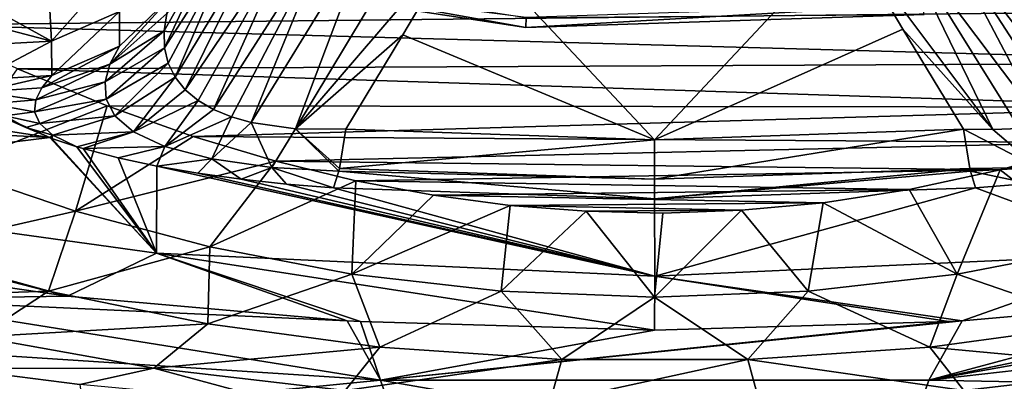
# Model space of a CAD drawing. Header units: metres. Extents: x -109 to 109, y -447 to 122.
# Tile 8 of 256: x -9.18 to 5.06, y -436.54 to -431.31. Entities that reach past the tile are written whole.
import ezdxf

# ---------------------------------------------------------------- set-up
doc = ezdxf.new("R2010")
doc.units = ezdxf.units.M
doc.layers.add('solid_506359', color=7, linetype='CONTINUOUS')

msp = doc.modelspace()

# ---------------------------------------------------------------- linework, layer by layer
at = {"layer": 'solid_506359'}
for points in [[(-15.950416, -429.821289, 227.209045), (-16.174549, -431.881317, 240.179276), (-8.750579, -433.017487, 239.73819)], [(-9.097158, -432.871368, 238.979599), (-15.950416, -429.821289, 227.209045), (-8.750579, -433.017487, 239.73819)], [(-9.097158, -432.871368, 238.979599), (-13.855866, -430.294769, 227.606064), (-15.950416, -429.821289, 227.209045)], [(-5.196882, -429.961212, 236.861771), (-6.790531, -432.324066, 239.021805), (-6.604242, -432.47998, 239.474731)], [(-5.196882, -429.961212, 236.861771), (-5.668977, -430.031982, 236.404709), (-6.790531, -432.324066, 239.021805)], [(-5.196882, -429.961212, 236.861771), (-6.604242, -432.47998, 239.474731), (-6.380022, -432.610443, 239.857941)], [(-4.665534, -429.929199, 237.255005), (-6.380022, -432.610443, 239.857941), (-6.123113, -432.716492, 240.172531)], [(-4.665534, -429.929199, 237.255005), (-5.196882, -429.961212, 236.861771), (-6.380022, -432.610443, 239.857941)], [(-4.665534, -429.929199, 237.255005), (-6.123113, -432.716492, 240.172531), (-5.837424, -432.796936, 240.418457)], [(-4.079366, -429.937256, 237.577957), (-4.665534, -429.929199, 237.255005), (-5.837424, -432.796936, 240.418457)], [(-4.079366, -429.937256, 237.577957), (-5.837424, -432.796936, 240.418457), (-5.195401, -432.88913, 240.722214)], [(-3.448286, -429.986572, 237.821533), (-4.079366, -429.937256, 237.577957), (-5.195401, -432.88913, 240.722214)], [(-3.448286, -429.986572, 237.821533), (-5.195401, -432.88913, 240.722214), (-2.782899, -430.077637, 237.978683)], [(3.475828, -429.982758, 237.811951), (2.782897, -430.077637, 237.978683), (4.891381, -432.901489, 240.780716)], [(4.101625, -429.936798, 237.568222), (3.475828, -429.982758, 237.811951), (5.628134, -432.838623, 240.549652)], [(3.475828, -429.982758, 237.811951), (5.279315, -432.882721, 240.6978), (5.628134, -432.838623, 240.549652)], [(3.475828, -429.982758, 237.811951), (4.891381, -432.901489, 240.780716), (5.279315, -432.882721, 240.6978)], [(4.654696, -429.929108, 237.262177), (4.101625, -429.936798, 237.568222), (6.203729, -432.687347, 240.08522)], [(4.101625, -429.936798, 237.568222), (5.934445, -432.773468, 240.345169), (6.203729, -432.687347, 240.08522)], [(4.101625, -429.936798, 237.568222), (5.628134, -432.838623, 240.549652), (5.934445, -432.773468, 240.345169)], [(4.654696, -429.929108, 237.262177), (6.438608, -432.581116, 239.770645), (6.64418, -432.450928, 239.39035)], [(5.168232, -429.958588, 236.886276), (4.654696, -429.929108, 237.262177), (6.64418, -432.450928, 239.39035)], [(4.654696, -429.929108, 237.262177), (6.203729, -432.687347, 240.08522), (6.438608, -432.581116, 239.770645)], [(-6.075623, -430.140198, 235.89238), (-7.089597, -431.715759, 237.273056), (-7.035803, -431.940033, 237.915588)], [(-6.075623, -430.140198, 235.89238), (-6.424911, -430.290466, 235.304672), (-7.089597, -431.715759, 237.273056)], [(-6.075623, -430.140198, 235.89238), (-7.035803, -431.940033, 237.915588), (-6.935464, -432.144135, 238.501785)], [(-5.668977, -430.031982, 236.404709), (-6.935464, -432.144135, 238.501785), (-6.790531, -432.324066, 239.021805)], [(-5.668977, -430.031982, 236.404709), (-6.075623, -430.140198, 235.89238), (-6.935464, -432.144135, 238.501785)], [(-5.195401, -432.88913, 240.722214), (-3.642492, -431.530518, 239.431564), (-2.782899, -430.077637, 237.978683)], [(-2.782899, -430.077637, 237.978683), (-3.642492, -431.530518, 239.431564), (-0.000005, -433.047333, 240.94838)], [(2.782897, -430.077637, 237.978683), (-2.782899, -430.077637, 237.978683), (-0.000005, -433.047333, 240.94838)], [(3.592373, -431.446655, 239.347702), (2.782897, -430.077637, 237.978683), (-0.000005, -433.047333, 240.94838)], [(4.891381, -432.901489, 240.780716), (2.782897, -430.077637, 237.978683), (3.592373, -431.446655, 239.347702)], [(-9.097158, -432.871368, 238.979599), (-9.39945, -432.703613, 238.061935), (-13.855866, -430.294769, 227.606064)], [(-6.424911, -430.290466, 235.304672), (-7.095693, -431.472107, 236.579163), (-7.089597, -431.715759, 237.273056)], [(-6.424911, -430.290466, 235.304672), (-7.057594, -431.219574, 235.858719), (-7.095693, -431.472107, 236.579163)], [(-7.56736, -430.550659, 170.643829), (-7.531296, -430.40625, 169.445419), (-1.865019, -431.425568, 170.643829)], [(-7.531296, -430.40625, 169.445419), (-1.85613, -431.277008, 169.445419), (-1.865019, -431.425568, 170.643829)], [(-7.804389, -430.580719, 228.37442), (-8.76047, -430.979218, 228.303284), (-8.723134, -431.61911, 231.918045)], [(-7.804389, -430.580719, 228.37442), (-8.723134, -431.61911, 231.918045), (-7.742249, -431.189972, 231.988785)], [(-7.56736, -430.550659, 170.643829), (-1.865019, -431.425568, 170.643829), (-1.865019, -431.425568, 171.856171)], [(-7.56736, -430.550659, 171.856171), (-1.865019, -431.425568, 171.856171), (-1.85613, -431.277008, 173.054581)], [(-7.56736, -430.550659, 171.856171), (-7.56736, -430.550659, 170.643829), (-1.865019, -431.425568, 171.856171)], [(11.017529, -431.151611, 210.440079), (-10.562896, -431.384186, 210.865677), (-11.959409, -430.64151, 209.527695)], [(-8.76047, -430.979218, 228.303284), (-9.797267, -431.0336, 228.296799), (-8.723134, -431.61911, 231.918045)], [(-7.879255, -431.95459, 235.929474), (-7.057594, -431.219574, 235.858719), (-6.975214, -430.953979, 235.110977)], [(-7.740504, -431.692261, 234.995926), (-7.879255, -431.95459, 235.929474), (-6.975214, -430.953979, 235.110977)], [(-7.742249, -431.189972, 231.988785), (-7.740504, -431.692261, 234.995926), (-6.975214, -430.953979, 235.110977)], [(11.017529, -431.151611, 210.440079), (9.410443, -431.933655, 211.896545), (-10.562896, -431.384186, 210.865677)], [(-8.723134, -431.61911, 231.918045), (-9.797267, -431.0336, 228.296799), (-9.795103, -431.343079, 229.986115)], [(-1.865019, -431.425568, 171.856171), (3.90096, -431.236725, 171.856171), (3.882369, -431.08905, 173.054581)], [(-1.85613, -431.277008, 173.054581), (-1.865019, -431.425568, 171.856171), (3.882369, -431.08905, 173.054581)], [(-7.742249, -431.189972, 231.988785), (-8.723134, -431.61911, 231.918045), (-8.720387, -432.118896, 234.931091)], [(-7.742249, -431.189972, 231.988785), (-8.720387, -432.118896, 234.931091), (-7.740504, -431.692261, 234.995926)], [(-7.879255, -431.95459, 235.929474), (-7.095693, -431.472107, 236.579163), (-7.057594, -431.219574, 235.858719)], [(-1.865019, -431.425568, 170.643829), (3.90096, -431.236725, 170.643829), (3.90096, -431.236725, 171.856171)], [(-1.865019, -431.425568, 170.643829), (-1.85613, -431.277008, 169.445419), (3.90096, -431.236725, 170.643829)], [(-1.865019, -431.425568, 171.856171), (-1.865019, -431.425568, 170.643829), (3.90096, -431.236725, 171.856171)], [(9.410443, -431.933655, 211.896545), (-9.21601, -432.020599, 212.063095), (-10.562896, -431.384186, 210.865677)], [(-8.723134, -431.61911, 231.918045), (-9.795103, -431.343079, 229.986115), (-9.794324, -431.680695, 231.91066)], [(-7.949894, -432.211304, 236.870529), (-7.089597, -431.715759, 237.273056), (-7.095693, -431.472107, 236.579163)], [(-7.879255, -431.95459, 235.929474), (-7.949894, -432.211304, 236.870529), (-7.095693, -431.472107, 236.579163)], [(-5.195401, -432.88913, 240.722214), (-4.466312, -432.894653, 240.795685), (-3.642492, -431.530518, 239.431564)], [(-3.642492, -431.530518, 239.431564), (-4.466312, -432.894653, 240.795685), (-0.000005, -433.047333, 240.94838)], [(3.592373, -431.446655, 239.347702), (-0.000005, -433.047333, 240.94838), (4.466312, -432.894653, 240.795685)], [(4.891381, -432.901489, 240.780716), (3.592373, -431.446655, 239.347702), (4.466312, -432.894653, 240.795685)], [(-8.723134, -431.61911, 231.918045), (-9.794324, -431.680695, 231.91066), (-9.787254, -432.178833, 234.924835)], [(-8.723134, -431.61911, 231.918045), (-9.787254, -432.178833, 234.924835), (-8.720387, -432.118896, 234.931091)], [(-8.720387, -432.118896, 234.931091), (-8.865989, -432.29718, 235.80806), (-7.740504, -431.692261, 234.995926)], [(-8.865989, -432.29718, 235.80806), (-7.879255, -431.95459, 235.929474), (-7.740504, -431.692261, 234.995926)], [(-7.949894, -432.211304, 236.870529), (-7.934995, -432.461273, 237.81369), (-7.089597, -431.715759, 237.273056)], [(-7.934995, -432.461273, 237.81369), (-7.035803, -431.940033, 237.915588), (-7.089597, -431.715759, 237.273056)], [(-8.750579, -433.017487, 239.73819), (-16.174549, -431.881317, 240.179276), (-15.445177, -432.677521, 245.384796)], [(9.410443, -431.933655, 211.896545), (7.86662, -432.577057, 213.152466), (-9.21601, -432.020599, 212.063095)], [(-8.865989, -432.29718, 235.80806), (-8.953401, -432.471741, 236.702545), (-7.879255, -431.95459, 235.929474)], [(-8.953401, -432.471741, 236.702545), (-7.949894, -432.211304, 236.870529), (-7.879255, -431.95459, 235.929474)], [(-7.934995, -432.461273, 237.81369), (-7.810045, -432.702911, 238.748703), (-7.035803, -431.940033, 237.915588)], [(-7.810045, -432.702911, 238.748703), (-6.935464, -432.144135, 238.501785), (-7.035803, -431.940033, 237.915588)], [(-10.220098, -433.456573, 215.197571), (-9.21601, -432.020599, 212.063095), (-7.920033, -432.557098, 213.112625)], [(-8.720387, -432.118896, 234.931091), (-9.787254, -432.178833, 234.924835), (-9.745249, -432.353882, 236.010727)], [(-8.720387, -432.118896, 234.931091), (-9.745249, -432.353882, 236.010727), (-8.865989, -432.29718, 235.80806)], [(7.86662, -432.577057, 213.152466), (-7.920033, -432.557098, 213.112625), (-9.21601, -432.020599, 212.063095)], [(-7.810045, -432.702911, 238.748703), (-7.540362, -432.9328, 239.653641), (-6.935464, -432.144135, 238.501785)], [(-7.540362, -432.9328, 239.653641), (-6.790531, -432.324066, 239.021805), (-6.935464, -432.144135, 238.501785)], [(-8.865989, -432.29718, 235.80806), (-9.745249, -432.353882, 236.010727), (-8.953401, -432.471741, 236.702545)], [(-8.953401, -432.471741, 236.702545), (-8.969262, -432.643127, 237.613373), (-7.949894, -432.211304, 236.870529)], [(-8.969262, -432.643127, 237.613373), (-7.934995, -432.461273, 237.81369), (-7.949894, -432.211304, 236.870529)], [(-8.953401, -432.471741, 236.702545), (-9.745249, -432.353882, 236.010727), (-9.615588, -432.529297, 237.05983)], [(-7.540362, -432.9328, 239.653641), (-6.604242, -432.47998, 239.474731), (-6.790531, -432.324066, 239.021805)], [(-10.220098, -433.456573, 215.197571), (-7.920033, -432.557098, 213.112625), (-8.377563, -434.080933, 216.561859)], [(-8.953401, -432.471741, 236.702545), (-9.615588, -432.529297, 237.05983), (-8.969262, -432.643127, 237.613373)], [(-8.969262, -432.643127, 237.613373), (-9.615588, -432.529297, 237.05983), (-9.39945, -432.703613, 238.061935)], [(-8.969262, -432.643127, 237.613373), (-8.895014, -432.812378, 238.537552), (-7.934995, -432.461273, 237.81369)], [(-8.895014, -432.812378, 238.537552), (-7.810045, -432.702911, 238.748703), (-7.934995, -432.461273, 237.81369)], [(-8.377563, -434.080933, 216.561859), (-7.920033, -432.557098, 213.112625), (-6.674426, -433.000732, 214.010818)], [(7.86662, -432.577057, 213.152466), (-6.674426, -433.000732, 214.010818), (-7.920033, -432.557098, 213.112625)], [(-7.540362, -432.9328, 239.653641), (-7.0832, -433.143951, 240.483109), (-6.604242, -432.47998, 239.474731)], [(-7.0832, -433.143951, 240.483109), (-6.380022, -432.610443, 239.857941), (-6.604242, -432.47998, 239.474731)], [(7.86662, -432.577057, 213.152466), (6.395759, -433.089905, 214.194885), (-6.674426, -433.000732, 214.010818)], [(-8.750579, -433.017487, 239.73819), (-15.445177, -432.677521, 245.384796), (-14.338145, -433.698486, 253.743973)], [(-8.969262, -432.643127, 237.613373), (-9.39945, -432.703613, 238.061935), (-8.895014, -432.812378, 238.537552)], [(-8.895014, -432.812378, 238.537552), (-9.39945, -432.703613, 238.061935), (-9.097158, -432.871368, 238.979599)], [(-8.895014, -432.812378, 238.537552), (-8.704443, -432.980408, 239.466553), (-7.810045, -432.702911, 238.748703)], [(-8.704443, -432.980408, 239.466553), (-7.540362, -432.9328, 239.653641), (-7.810045, -432.702911, 238.748703)], [(-7.0832, -433.143951, 240.483109), (-6.123113, -432.716492, 240.172531), (-6.380022, -432.610443, 239.857941)], [(-7.0832, -433.143951, 240.483109), (-6.407192, -433.32251, 241.15538), (-6.123113, -432.716492, 240.172531)], [(-6.407192, -433.32251, 241.15538), (-5.837424, -432.796936, 240.418457), (-6.123113, -432.716492, 240.172531)], [(-8.895014, -432.812378, 238.537552), (-9.097158, -432.871368, 238.979599), (-8.704443, -432.980408, 239.466553)], [(-6.407192, -433.32251, 241.15538), (-5.536642, -433.447327, 241.56871), (-5.837424, -432.796936, 240.418457)], [(-5.536642, -433.447327, 241.56871), (-5.195401, -432.88913, 240.722214), (-5.837424, -432.796936, 240.418457)], [(-8.704443, -432.980408, 239.466553), (-9.097158, -432.871368, 238.979599), (-8.750579, -433.017487, 239.73819)], [(-8.704443, -432.980408, 239.466553), (-8.750579, -433.017487, 239.73819), (-8.717954, -433.029572, 239.798889)], [(-8.704443, -432.980408, 239.466553), (-8.717954, -433.029572, 239.798889), (-8.358559, -433.149445, 240.384811)], [(-8.704443, -432.980408, 239.466553), (-8.358559, -433.149445, 240.384811), (-7.540362, -432.9328, 239.653641)], [(-8.377563, -434.080933, 216.561859), (-6.674426, -433.000732, 214.010818), (-5.477414, -433.35907, 214.757919)], [(-7.540362, -432.9328, 239.653641), (-8.358559, -433.149445, 240.384811), (-8.268203, -433.176453, 240.512543)], [(-7.540362, -432.9328, 239.653641), (-8.268203, -433.176453, 240.512543), (-7.0832, -433.143951, 240.483109)], [(6.395759, -433.089905, 214.194885), (-5.477414, -433.35907, 214.757919), (-6.674426, -433.000732, 214.010818)], [(-5.536642, -433.447327, 241.56871), (-4.567702, -433.500549, 241.671219), (-5.195401, -432.88913, 240.722214)], [(-4.560029, -433.464691, 241.594986), (-4.466312, -432.894653, 240.795685), (-5.195401, -432.88913, 240.722214)], [(-4.560029, -433.464691, 241.594986), (-5.195401, -432.88913, 240.722214), (-4.567702, -433.500549, 241.671219)], [(-4.560029, -433.464691, 241.594986), (-0.000005, -433.047333, 240.94838), (-4.466312, -432.894653, 240.795685)], [(-0.000008, -433.619324, 241.748322), (4.466312, -432.894653, 240.795685), (-0.000005, -433.047333, 240.94838)], [(-0.000008, -433.619324, 241.748322), (4.560018, -433.464691, 241.594986), (4.466312, -432.894653, 240.795685)], [(5.536926, -433.447296, 241.568665), (4.891381, -432.901489, 240.780716), (4.466312, -432.894653, 240.795685)], [(4.560018, -433.464691, 241.594986), (5.536926, -433.447296, 241.568665), (4.466312, -432.894653, 240.795685)], [(5.536926, -433.447296, 241.568665), (5.279315, -432.882721, 240.6978), (4.891381, -432.901489, 240.780716)], [(-8.750579, -433.017487, 239.73819), (-14.338145, -433.698486, 253.743973), (-7.20479, -434.691193, 253.395172)], [(-8.717954, -433.029572, 239.798889), (-8.750579, -433.017487, 239.73819), (-7.20479, -434.691193, 253.395172)], [(-8.358559, -433.149445, 240.384811), (-8.717954, -433.029572, 239.798889), (-7.20479, -434.691193, 253.395172)], [(-8.268203, -433.176453, 240.512543), (-8.358559, -433.149445, 240.384811), (-7.20479, -434.691193, 253.395172)], [(-7.0832, -433.143951, 240.483109), (-8.268203, -433.176453, 240.512543), (-7.758397, -433.309875, 241.114395)], [(-7.0832, -433.143951, 240.483109), (-7.758397, -433.309875, 241.114395), (-7.202123, -433.428253, 241.604782)], [(-7.0832, -433.143951, 240.483109), (-7.202123, -433.428253, 241.604782), (-6.407192, -433.32251, 241.15538)], [(6.395759, -433.089905, 214.194885), (4.999979, -433.482483, 215.019958), (-5.477414, -433.35907, 214.757919)], [(-4.560029, -433.464691, 241.594986), (-0.000008, -433.619324, 241.748322), (-0.000005, -433.047333, 240.94838)], [(6.431766, -434.598663, 217.746185), (4.999979, -433.482483, 215.019958), (6.395759, -433.089905, 214.194885)], [(-7.758397, -433.309875, 241.114395), (-8.268203, -433.176453, 240.512543), (-7.20479, -434.691193, 253.395172)], [(-8.377563, -434.080933, 216.561859), (-5.477414, -433.35907, 214.757919), (-6.43357, -434.598236, 217.745132)], [(-7.202123, -433.428253, 241.604782), (-7.758397, -433.309875, 241.114395), (-7.20479, -434.691193, 253.395172)], [(-7.202123, -433.428253, 241.604782), (-7.20479, -434.691193, 253.395172), (0.000861, -435.022491, 253.268448)], [(-6.407192, -433.32251, 241.15538), (-7.202123, -433.428253, 241.604782), (-6.606412, -433.530884, 241.985718)], [(-6.606412, -433.530884, 241.985718), (-7.202123, -433.428253, 241.604782), (0.000861, -435.022491, 253.268448)], [(-6.407192, -433.32251, 241.15538), (-6.606412, -433.530884, 241.985718), (-5.981321, -433.617432, 242.263748)], [(-6.43357, -434.598236, 217.745132), (-5.477414, -433.35907, 214.757919), (-4.320311, -433.640533, 215.359192)], [(-6.407192, -433.32251, 241.15538), (-5.981321, -433.617432, 242.263748), (-5.536642, -433.447327, 241.56871)], [(4.999979, -433.482483, 215.019958), (-4.320311, -433.640533, 215.359192), (-5.477414, -433.35907, 214.757919)], [(-10.220098, -433.456573, 215.197571), (-8.377563, -434.080933, 216.561859), (-10.900602, -434.657043, 218.661697)], [(-5.981321, -433.617432, 242.263748), (-6.606412, -433.530884, 241.985718), (0.000861, -435.022491, 253.268448)], [(-5.536642, -433.447327, 241.56871), (-5.981321, -433.617432, 242.263748), (-5.32701, -433.688538, 242.446747)], [(-5.536642, -433.447327, 241.56871), (-5.32701, -433.688538, 242.446747), (-4.6436, -433.743896, 242.53717)], [(-5.536642, -433.447327, 241.56871), (-4.6436, -433.743896, 242.53717), (-4.567702, -433.500549, 241.671219)], [(-4.567702, -433.500549, 241.671219), (-4.6436, -433.743896, 242.53717), (-0.000006, -433.901917, 242.690277)], [(-4.560029, -433.464691, 241.594986), (-4.567702, -433.500549, 241.671219), (-0.000008, -433.619324, 241.748322)], [(-4.567702, -433.500549, 241.671219), (-0.000006, -433.901917, 242.690277), (-0.000008, -433.619324, 241.748322)], [(4.999979, -433.482483, 215.019958), (3.683368, -433.767487, 215.634735), (-4.320311, -433.640533, 215.359192)], [(-0.000008, -433.619324, 241.748322), (-0.000006, -433.901917, 242.690277), (4.560018, -433.464691, 241.594986)], [(4.560018, -433.464691, 241.594986), (-0.000006, -433.901917, 242.690277), (4.56769, -433.500549, 241.671234)], [(4.56769, -433.500549, 241.671234), (-0.000006, -433.901917, 242.690277), (4.643596, -433.743896, 242.53717)], [(4.376282, -434.991608, 218.680023), (3.683368, -433.767487, 215.634735), (4.999979, -433.482483, 215.019958)], [(4.376282, -434.991608, 218.680023), (4.999979, -433.482483, 215.019958), (6.431766, -434.598663, 217.746185)], [(4.560018, -433.464691, 241.594986), (4.56769, -433.500549, 241.671234), (5.536926, -433.447296, 241.568665)], [(4.56769, -433.500549, 241.671234), (5.417801, -433.679596, 242.425949), (5.536926, -433.447296, 241.568665)], [(4.56769, -433.500549, 241.671234), (4.643596, -433.743896, 242.53717), (5.417801, -433.679596, 242.425949)], [(-14.338145, -433.698486, 253.743973), (-14.133283, -433.859894, 255.362076), (-8.491158, -435.31192, 267.192139)], [(-7.20479, -434.691193, 253.395172), (-14.338145, -433.698486, 253.743973), (-8.491158, -435.31192, 267.192139)], [(-6.43357, -434.598236, 217.745132), (-4.320311, -433.640533, 215.359192), (-4.378683, -434.991272, 218.67926)], [(-5.32701, -433.688538, 242.446747), (-5.981321, -433.617432, 242.263748), (0.000861, -435.022491, 253.268448)], [(-4.6436, -433.743896, 242.53717), (-5.32701, -433.688538, 242.446747), (0.000861, -435.022491, 253.268448)], [(-4.378683, -434.991272, 218.67926), (-4.320311, -433.640533, 215.359192), (-3.197936, -433.851349, 215.818344)], [(3.683368, -433.767487, 215.634735), (-3.197936, -433.851349, 215.818344), (-4.320311, -433.640533, 215.359192)], [(5.417801, -433.679596, 242.425949), (4.643596, -433.743896, 242.53717), (7.205818, -434.692963, 253.417709)], [(-14.133283, -433.859894, 255.362076), (-12.695275, -434.700775, 267.447357), (-8.491158, -435.31192, 267.192139)], [(-0.000006, -433.901917, 242.690277), (-4.6436, -433.743896, 242.53717), (0.000861, -435.022491, 253.268448)], [(-4.378683, -434.991272, 218.67926), (-3.197936, -433.851349, 215.818344), (-2.091276, -433.998474, 216.143372)], [(3.683368, -433.767487, 215.634735), (2.437039, -433.959534, 216.056976), (-3.197936, -433.851349, 215.818344)], [(2.437039, -433.959534, 216.056976), (-2.091276, -433.998474, 216.143372), (-3.197936, -433.851349, 215.818344)], [(4.643596, -433.743896, 242.53717), (-0.000006, -433.901917, 242.690277), (0.000861, -435.022491, 253.268448)], [(4.643596, -433.743896, 242.53717), (0.000861, -435.022491, 253.268448), (7.205818, -434.692963, 253.417709)], [(4.376282, -434.991608, 218.680023), (2.437039, -433.959534, 216.056976), (3.683368, -433.767487, 215.634735)], [(-4.378683, -434.991272, 218.67926), (-2.091276, -433.998474, 216.143372), (-2.221831, -435.239594, 219.286163)], [(-2.221831, -435.239594, 219.286163), (-2.091276, -433.998474, 216.143372), (-0.991434, -434.083649, 216.333389)], [(2.437039, -433.959534, 216.056976), (1.256887, -434.068451, 216.299423), (-2.091276, -433.998474, 216.143372)], [(1.256887, -434.068451, 216.299423), (-0.991434, -434.083649, 216.333389), (-2.091276, -433.998474, 216.143372)], [(2.219204, -435.239746, 219.286514), (1.256887, -434.068451, 216.299423), (2.437039, -433.959534, 216.056976)], [(2.219204, -435.239746, 219.286514), (2.437039, -433.959534, 216.056976), (4.376282, -434.991608, 218.680023)], [(-8.377563, -434.080933, 216.561859), (-8.767396, -435.240265, 220.081772), (-10.900602, -434.657043, 218.661697)], [(-8.377563, -434.080933, 216.561859), (-6.43357, -434.598236, 217.745132), (-8.767396, -435.240265, 220.081772)], [(-2.221831, -435.239594, 219.286163), (-0.991434, -434.083649, 216.333389), (-0.001338, -435.324921, 219.497879)], [(1.256887, -434.068451, 216.299423), (0.117618, -434.108765, 216.389664), (-0.991434, -434.083649, 216.333389)], [(-0.001338, -435.324921, 219.497879), (-0.991434, -434.083649, 216.333389), (0.117618, -434.108765, 216.389664)], [(-0.001338, -435.324921, 219.497879), (0.117618, -434.108765, 216.389664), (1.256887, -434.068451, 216.299423)], [(-0.001338, -435.324921, 219.497879), (1.256887, -434.068451, 216.299423), (2.219204, -435.239746, 219.286514)], [(-11.292826, -435.352844, 280.878052), (-8.491158, -435.31192, 267.192139), (-12.695275, -434.700775, 267.447357)], [(-12.084526, -435.351166, 221.792175), (-10.900602, -434.657043, 218.661697), (-8.767396, -435.240265, 220.081772)], [(-6.43357, -434.598236, 217.745132), (-6.462275, -435.712158, 221.28389), (-8.767396, -435.240265, 220.081772)], [(-7.20479, -434.691193, 253.395172), (-8.491158, -435.31192, 267.192139), (-4.448044, -435.66806, 267.043396)], [(-7.20479, -434.691193, 253.395172), (-4.253884, -435.679535, 267.038605), (0, -435.802246, 266.987366)], [(0.000861, -435.022491, 253.268448), (-7.20479, -434.691193, 253.395172), (0, -435.802246, 266.987366)], [(-7.20479, -434.691193, 253.395172), (-4.448044, -435.66806, 267.043396), (-4.253884, -435.679535, 267.038605)], [(-6.43357, -434.598236, 217.745132), (-4.378683, -434.991272, 218.67926), (-6.462275, -435.712158, 221.28389)], [(7.205818, -434.692963, 253.417709), (0.000861, -435.022491, 253.268448), (4.451382, -435.667877, 267.043488)], [(3.969327, -436.526733, 288.197723), (12.695275, -434.700775, 267.447357), (8.491158, -435.31192, 267.192139)], [(11.683876, -435.146149, 276.93338), (12.695275, -434.700775, 267.447357), (3.969327, -436.526733, 288.197723)], [(4.376282, -434.991608, 218.680023), (6.431766, -434.598663, 217.746185), (6.465155, -435.71167, 221.282608)], [(7.205818, -434.692963, 253.417709), (4.451382, -435.667877, 267.043488), (8.491158, -435.31192, 267.192139)], [(-4.378683, -434.991272, 218.67926), (-3.97657, -436.050232, 222.17601), (-6.462275, -435.712158, 221.28389)], [(-4.378683, -434.991272, 218.67926), (-2.221831, -435.239594, 219.286163), (-3.97657, -436.050232, 222.17601)], [(2.219204, -435.239746, 219.286514), (4.376282, -434.991608, 218.680023), (3.979194, -436.049988, 222.17543)], [(4.376282, -434.991608, 218.680023), (6.465155, -435.71167, 221.282608), (3.979194, -436.049988, 222.17543)], [(0.000861, -435.022491, 253.268448), (0, -435.802246, 266.987366), (4.253884, -435.679535, 267.038605)], [(0.000861, -435.022491, 253.268448), (4.253884, -435.679535, 267.038605), (4.451382, -435.667877, 267.043488)], [(10.609967, -435.772339, 288.23465), (11.683876, -435.146149, 276.93338), (3.969327, -436.526733, 288.197723)], [(-9.775876, -435.902222, 223.256851), (-12.084526, -435.351166, 221.792175), (-8.767396, -435.240265, 220.081772)], [(-9.775876, -435.902222, 223.256851), (-8.767396, -435.240265, 220.081772), (-6.462275, -435.712158, 221.28389)], [(-2.221831, -435.239594, 219.286163), (-1.344098, -436.228546, 222.657394), (-3.97657, -436.050232, 222.17601)], [(-2.221831, -435.239594, 219.286163), (-0.001338, -435.324921, 219.497879), (-1.344098, -436.228546, 222.657394)], [(-0.001338, -435.324921, 219.497879), (2.219204, -435.239746, 219.286514), (1.346403, -436.228485, 222.657227)], [(2.219204, -435.239746, 219.286514), (3.979194, -436.049988, 222.17543), (1.346403, -436.228485, 222.657227)], [(-11.292826, -435.352844, 280.878052), (-4.448044, -435.66806, 267.043396), (-8.491158, -435.31192, 267.192139)], [(-11.292826, -435.352844, 280.878052), (-3.966304, -436.527008, 288.199738), (-4.448044, -435.66806, 267.043396)], [(-11.292826, -435.352844, 280.878052), (-10.122566, -436.128601, 293.945709), (-3.966304, -436.527008, 288.199738)], [(-0.001338, -435.324921, 219.497879), (1.346403, -436.228485, 222.657227), (-1.344098, -436.228546, 222.657394)], [(3.969327, -436.526733, 288.197723), (8.491158, -435.31192, 267.192139), (4.451382, -435.667877, 267.043488)], [(-7.243142, -436.3526, 224.506424), (-9.775876, -435.902222, 223.256851), (-6.462275, -435.712158, 221.28389)], [(-7.243142, -436.3526, 224.506424), (-6.462275, -435.712158, 221.28389), (-3.97657, -436.050232, 222.17601)], [(-3.966304, -436.527008, 288.199738), (-4.253884, -435.679535, 267.038605), (-4.448044, -435.66806, 267.043396)], [(-3.966304, -436.527008, 288.199738), (0, -435.802246, 266.987366), (-4.253884, -435.679535, 267.038605)], [(-3.966304, -436.527008, 288.199738), (4.451382, -435.667877, 267.043488), (4.253884, -435.679535, 267.038605)], [(3.969327, -436.526733, 288.197723), (4.451382, -435.667877, 267.043488), (-3.966304, -436.527008, 288.199738)], [(-3.966304, -436.527008, 288.199738), (4.253884, -435.679535, 267.038605), (0, -435.802246, 266.987366)], [(7.242692, -436.352631, 224.506561), (3.979194, -436.049988, 222.17543), (6.465155, -435.71167, 221.282608)], [(9.539972, -436.633911, 301.38736), (10.609967, -435.772339, 288.23465), (3.969327, -436.526733, 288.197723)], [(-7.243142, -436.3526, 224.506424), (-10.132219, -436.356354, 226.762115), (-9.775876, -435.902222, 223.256851)], [(-10.122566, -436.128601, 293.945709), (-9.149631, -437.037567, 306.894806), (-3.966304, -436.527008, 288.199738)], [(-9.895629, -436.619446, 300.985504), (-9.149631, -437.037567, 306.894806), (-10.122566, -436.128601, 293.945709)], [(-4.475456, -436.678497, 225.440598), (-7.243142, -436.3526, 224.506424), (-3.97657, -436.050232, 222.17601)], [(-4.475456, -436.678497, 225.440598), (-3.97657, -436.050232, 222.17601), (-1.344098, -436.228546, 222.657394)], [(4.474541, -436.67865, 225.441025), (1.346403, -436.228485, 222.657227), (3.979194, -436.049988, 222.17543)], [(7.242692, -436.352631, 224.506561), (4.474541, -436.67865, 225.441025), (3.979194, -436.049988, 222.17543)], [(-1.51739, -436.851807, 225.94751), (-4.475456, -436.678497, 225.440598), (-1.344098, -436.228546, 222.657394)], [(-1.51739, -436.851807, 225.94751), (-1.344098, -436.228546, 222.657394), (1.346403, -436.228485, 222.657227)], [(1.515852, -436.851868, 225.947723), (-1.51739, -436.851807, 225.94751), (1.346403, -436.228485, 222.657227)], [(4.474541, -436.67865, 225.441025), (1.515852, -436.851868, 225.947723), (1.346403, -436.228485, 222.657227)], [(-10.132219, -436.356354, 226.762115), (-8.138349, -437.813141, 241.762711), (-16.163431, -436.572266, 242.431061)], [(-7.243142, -436.3526, 224.506424), (-8.313569, -436.588501, 227.050568), (-10.132219, -436.356354, 226.762115)], [(-10.132219, -436.356354, 226.762115), (-8.313569, -436.588501, 227.050568), (-8.138349, -437.813141, 241.762711)], [(-7.243142, -436.3526, 224.506424), (-5.329008, -436.870758, 227.406494), (-8.313569, -436.588501, 227.050568)], [(-4.475456, -436.678497, 225.440598), (-5.329008, -436.870758, 227.406494), (-7.243142, -436.3526, 224.506424)], [(7.242692, -436.352631, 224.506561), (5.295521, -436.87326, 227.410034), (4.474541, -436.67865, 225.441025)], [(-9.149631, -437.037567, 306.894806), (-3.51213, -437.83313, 309.333832), (-3.966304, -436.527008, 288.199738)], [(3.514854, -437.832672, 309.329681), (3.969327, -436.526733, 288.197723), (-3.966304, -436.527008, 288.199738)], [(3.514854, -437.832672, 309.329681), (-3.966304, -436.527008, 288.199738), (-3.51213, -437.83313, 309.333832)], [(9.539972, -436.633911, 301.38736), (3.969327, -436.526733, 288.197723), (3.514854, -437.832672, 309.329681)]]:
    msp.add_3dface(points, dxfattribs=at)

doc.saveas('drawing.dxf')
